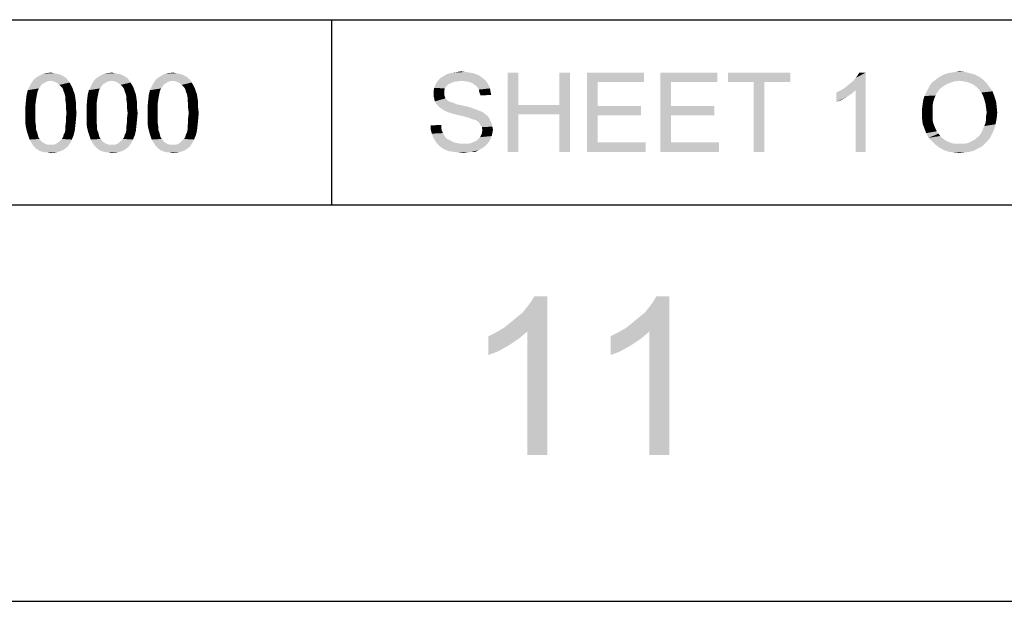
# Model space of a CAD drawing. Extents: x 0 to 841, y 0 to 594.
# Tile 75 of 102: x 767 to 804, y 0 to 22. Entities that reach past the tile are written whole.
import ezdxf

# ---------------------------------------------------------------- set-up
doc = ezdxf.new("R2010")
doc.units = 0
doc.header["$LTSCALE"] = 46.255
doc.header["$MEASUREMENT"] = 0
doc.layers.get('0').update_dxf_attribs({"linetype": 'CONTINUOUS'})

msp = doc.modelspace()

# ---------------------------------------------------------------- linework, layer by layer
at = {"color": 3, "linetype": 'Continuous'}
for p, q in [((601, 22), (814, 22)), ((601, 22), (814, 22)), ((601, 22), (814, 22)), ((779, 22), (779, 15)), ((779, 22), (779, 15)), ((15, 15), (826, 15)), ((601, 15), (814, 15))]:
    msp.add_line(p, q, dxfattribs=at)
at = {"color": 4, "linetype": 'Continuous'}
msp.add_line((0, 0), (841, 0), dxfattribs=at)
at = {"color": 6, "linetype": 'Continuous'}
for points in [[(768.98059, 19.77778), (767.73614, 19.73333), (767.84725, 19.82222)], [(768.38059, 19.68889), (767.73614, 19.73333), (768.98059, 19.77778)], [(768.80281, 19.88889), (768.8917, 19.84444), (767.84725, 19.82222)], [(768.80281, 19.88889), (767.84725, 19.82222), (767.95836, 19.88889)], [(767.84725, 19.82222), (768.8917, 19.84444), (768.98059, 19.77778)], [(768.60281, 19.95556), (768.71392, 19.93333), (767.95836, 19.88889)], [(768.60281, 19.95556), (767.95836, 19.88889), (768.0917, 19.95556)], [(767.95836, 19.88889), (768.71392, 19.93333), (768.80281, 19.88889)], [(768.4917, 19.97778), (768.0917, 19.95556), (768.22503, 19.97778)], [(768.0917, 19.95556), (768.4917, 19.97778), (768.60281, 19.95556)], [(768.22503, 19.97778), (768.38059, 20), (768.4917, 19.97778)], [(768.38059, 19.68889), (768.98059, 19.77778), (769.04725, 19.68889)], [(771.2917, 19.77778), (770.04725, 19.73333), (770.15836, 19.82222)], [(770.6917, 19.68889), (770.04725, 19.73333), (771.2917, 19.77778)], [(771.11392, 19.88889), (771.20281, 19.84444), (770.15836, 19.82222)], [(771.11392, 19.88889), (770.15836, 19.82222), (770.26948, 19.88889)], [(770.15836, 19.82222), (771.20281, 19.84444), (771.2917, 19.77778)], [(770.91392, 19.95556), (771.02503, 19.93333), (770.26948, 19.88889)], [(770.91392, 19.95556), (770.26948, 19.88889), (770.40281, 19.95556)], [(770.26948, 19.88889), (771.02503, 19.93333), (771.11392, 19.88889)], [(770.80281, 19.97778), (770.40281, 19.95556), (770.53614, 19.97778)], [(770.40281, 19.95556), (770.80281, 19.97778), (770.91392, 19.95556)], [(770.53614, 19.97778), (770.6917, 20), (770.80281, 19.97778)], [(770.6917, 19.68889), (771.2917, 19.77778), (771.35836, 19.68889)], [(773.60281, 19.77778), (772.35836, 19.73333), (772.46948, 19.82222)], [(773.00281, 19.68889), (772.35836, 19.73333), (773.60281, 19.77778)], [(773.42503, 19.88889), (773.51392, 19.84444), (772.46948, 19.82222)], [(773.42503, 19.88889), (772.46948, 19.82222), (772.58059, 19.88889)], [(772.46948, 19.82222), (773.51392, 19.84444), (773.60281, 19.77778)], [(773.22503, 19.95556), (773.33614, 19.93333), (772.58059, 19.88889)], [(773.22503, 19.95556), (772.58059, 19.88889), (772.71392, 19.95556)], [(772.58059, 19.88889), (773.33614, 19.93333), (773.42503, 19.88889)], [(773.11392, 19.97778), (772.71392, 19.95556), (772.84725, 19.97778)], [(772.71392, 19.95556), (773.11392, 19.97778), (773.22503, 19.95556)], [(772.84725, 19.97778), (773.00281, 20), (773.11392, 19.97778)], [(773.00281, 19.68889), (773.60281, 19.77778), (773.66948, 19.68889)], [(784.70946, 19.8), (783.06501, 19.73333), (783.13168, 19.8)], [(783.06501, 19.73333), (784.70946, 19.8), (784.82057, 19.71111)], [(784.62057, 19.86667), (783.13168, 19.8), (783.24279, 19.86667)], [(783.13168, 19.8), (784.62057, 19.86667), (784.70946, 19.8)], [(784.48724, 19.93333), (783.24279, 19.86667), (783.3539, 19.93333)], [(783.24279, 19.86667), (784.48724, 19.93333), (784.62057, 19.86667)], [(784.3539, 19.97778), (783.3539, 19.93333), (783.48724, 19.97778)], [(783.3539, 19.93333), (784.3539, 19.97778), (784.48724, 19.93333)], [(784.22057, 20), (783.48724, 19.97778), (783.62057, 20)], [(783.48724, 19.97778), (784.22057, 20), (784.3539, 19.97778)], [(784.06501, 20.02222), (783.62057, 20), (783.7539, 20.02222)], [(783.62057, 20), (784.06501, 20.02222), (784.22057, 20)], [(783.7539, 20.02222), (783.90946, 20.04444), (784.06501, 20.02222)], [(786.06501, 20), (786.06501, 18.77778), (785.66501, 17)], [(786.06501, 20), (785.66501, 17), (785.66501, 20)], [(788.02057, 20), (787.62057, 18.77778), (787.62057, 20)], [(787.62057, 18.42222), (787.62057, 18.77778), (788.02057, 20)], [(787.62057, 17), (787.62057, 18.42222), (788.02057, 20)], [(787.62057, 17), (788.02057, 20), (788.02057, 17)], [(788.66501, 20), (790.82057, 20), (789.06501, 19.64444)], [(789.06501, 19.64444), (788.66501, 17), (788.66501, 20)], [(789.06501, 19.64444), (790.82057, 20), (790.82057, 19.64444)], [(791.44279, 20), (793.59835, 20), (791.84279, 19.64444)], [(791.84279, 19.64444), (791.44279, 17), (791.44279, 20)], [(791.84279, 19.64444), (793.59835, 20), (793.59835, 19.64444)], [(796.3539, 20), (793.99835, 19.64444), (793.99835, 20)], [(794.97613, 19.64444), (793.99835, 19.64444), (796.3539, 20)], [(795.37613, 19.64444), (794.97613, 19.64444), (796.3539, 20)], [(795.37613, 19.64444), (796.3539, 20), (796.3539, 19.64444)], [(798.38761, 19.4), (798.49872, 19.48889), (799.20983, 20)], [(798.83205, 19.33333), (798.38761, 19.4), (799.20983, 20)], [(798.49872, 19.48889), (798.63205, 19.6), (799.20983, 20)], [(798.63205, 19.6), (798.74316, 19.68889), (799.20983, 20)], [(798.74316, 19.68889), (798.83205, 19.8), (799.20983, 20)], [(798.83205, 19.8), (798.89872, 19.88889), (799.20983, 20)], [(798.83205, 17), (798.83205, 19.33333), (799.20983, 20)], [(798.83205, 17), (799.20983, 20), (799.20983, 17)], [(799.20983, 20), (798.89872, 19.88889), (798.96539, 20)], [(803.6518, 19.73333), (801.82957, 19.71111), (801.94069, 19.8)], [(803.49624, 19.84444), (801.94069, 19.8), (802.0518, 19.86667)], [(801.94069, 19.8), (803.49624, 19.84444), (803.6518, 19.73333)], [(803.31846, 19.93333), (802.0518, 19.86667), (802.18513, 19.93333)], [(802.0518, 19.86667), (803.31846, 19.93333), (803.49624, 19.84444)], [(803.14069, 19.97778), (802.18513, 19.93333), (802.31846, 19.97778)], [(802.18513, 19.93333), (803.14069, 19.97778), (803.31846, 19.93333)], [(802.31846, 19.97778), (802.4518, 20), (802.96291, 20.02222)], [(802.31846, 19.97778), (802.96291, 20.02222), (803.14069, 19.97778)], [(802.96291, 20.02222), (802.4518, 20), (802.60735, 20.02222)], [(802.60735, 20.02222), (802.76291, 20.04444), (802.96291, 20.02222)], [(767.98059, 19.46667), (767.93614, 19.4), (767.51392, 19.33333)], [(767.98059, 19.46667), (767.51392, 19.33333), (767.58059, 19.46667)], [(767.51392, 19.33333), (767.93614, 19.4), (767.8917, 19.31111)], [(768.04725, 19.55556), (767.58059, 19.46667), (767.64725, 19.6)], [(767.58059, 19.46667), (768.04725, 19.55556), (767.98059, 19.46667)], [(768.38059, 19.68889), (767.64725, 19.6), (767.73614, 19.73333)], [(768.38059, 19.68889), (768.24725, 19.66667), (767.64725, 19.6)], [(768.24725, 19.66667), (768.15836, 19.62222), (767.64725, 19.6)], [(767.64725, 19.6), (768.15836, 19.62222), (768.04725, 19.55556)], [(769.04725, 19.68889), (768.4917, 19.66667), (768.38059, 19.68889)], [(768.60281, 19.62222), (768.4917, 19.66667), (769.04725, 19.68889)], [(768.60281, 19.62222), (769.04725, 19.68889), (769.0917, 19.62222)], [(769.0917, 19.62222), (768.71392, 19.53333), (768.60281, 19.62222)], [(768.71392, 19.53333), (769.0917, 19.62222), (769.15836, 19.51111)], [(769.15836, 19.51111), (768.80281, 19.44444), (768.71392, 19.53333)], [(768.80281, 19.44444), (769.15836, 19.51111), (769.20281, 19.42222)], [(769.20281, 19.42222), (768.84725, 19.37778), (768.80281, 19.44444)], [(768.86948, 19.28889), (768.84725, 19.37778), (769.20281, 19.42222)], [(768.86948, 19.28889), (769.20281, 19.42222), (769.24725, 19.28889)], [(770.2917, 19.46667), (770.24725, 19.4), (769.82503, 19.33333)], [(770.2917, 19.46667), (769.82503, 19.33333), (769.8917, 19.46667)], [(769.82503, 19.33333), (770.24725, 19.4), (770.20281, 19.31111)], [(770.35836, 19.55556), (769.8917, 19.46667), (769.95836, 19.6)], [(769.8917, 19.46667), (770.35836, 19.55556), (770.2917, 19.46667)], [(770.6917, 19.68889), (769.95836, 19.6), (770.04725, 19.73333)], [(770.6917, 19.68889), (770.55836, 19.66667), (769.95836, 19.6)], [(770.55836, 19.66667), (770.46948, 19.62222), (769.95836, 19.6)], [(769.95836, 19.6), (770.46948, 19.62222), (770.35836, 19.55556)], [(771.35836, 19.68889), (770.80281, 19.66667), (770.6917, 19.68889)], [(770.91392, 19.62222), (770.80281, 19.66667), (771.35836, 19.68889)], [(770.91392, 19.62222), (771.35836, 19.68889), (771.40281, 19.62222)], [(771.40281, 19.62222), (771.02503, 19.53333), (770.91392, 19.62222)], [(771.02503, 19.53333), (771.40281, 19.62222), (771.46948, 19.51111)], [(771.46948, 19.51111), (771.11392, 19.44444), (771.02503, 19.53333)], [(771.11392, 19.44444), (771.46948, 19.51111), (771.51392, 19.42222)], [(771.51392, 19.42222), (771.15836, 19.37778), (771.11392, 19.44444)], [(771.18059, 19.28889), (771.15836, 19.37778), (771.51392, 19.42222)], [(771.18059, 19.28889), (771.51392, 19.42222), (771.55836, 19.28889)], [(772.60281, 19.46667), (772.55836, 19.4), (772.13614, 19.33333)], [(772.60281, 19.46667), (772.13614, 19.33333), (772.20281, 19.46667)], [(772.13614, 19.33333), (772.55836, 19.4), (772.51392, 19.31111)], [(772.66948, 19.55556), (772.20281, 19.46667), (772.26948, 19.6)], [(772.20281, 19.46667), (772.66948, 19.55556), (772.60281, 19.46667)], [(773.00281, 19.68889), (772.26948, 19.6), (772.35836, 19.73333)], [(773.00281, 19.68889), (772.86948, 19.66667), (772.26948, 19.6)], [(772.86948, 19.66667), (772.78059, 19.62222), (772.26948, 19.6)], [(772.26948, 19.6), (772.78059, 19.62222), (772.66948, 19.55556)], [(773.66948, 19.68889), (773.11392, 19.66667), (773.00281, 19.68889)], [(773.22503, 19.62222), (773.11392, 19.66667), (773.66948, 19.68889)], [(773.22503, 19.62222), (773.66948, 19.68889), (773.71392, 19.62222)], [(773.71392, 19.62222), (773.33614, 19.53333), (773.22503, 19.62222)], [(773.33614, 19.53333), (773.71392, 19.62222), (773.78059, 19.51111)], [(773.78059, 19.51111), (773.42503, 19.44444), (773.33614, 19.53333)], [(773.42503, 19.44444), (773.78059, 19.51111), (773.82503, 19.42222)], [(773.82503, 19.42222), (773.46948, 19.37778), (773.42503, 19.44444)], [(773.4917, 19.28889), (773.46948, 19.37778), (773.82503, 19.42222)], [(773.4917, 19.28889), (773.82503, 19.42222), (773.86948, 19.28889)], [(783.28724, 19.4), (782.86501, 19.31111), (782.88724, 19.42222)], [(782.86501, 19.31111), (783.28724, 19.4), (783.26501, 19.31111)], [(783.3539, 19.48889), (782.88724, 19.42222), (782.93168, 19.53333)], [(782.88724, 19.42222), (783.3539, 19.48889), (783.28724, 19.4)], [(783.50946, 19.6), (782.93168, 19.53333), (782.97613, 19.62222)], [(783.50946, 19.6), (783.42057, 19.55556), (782.93168, 19.53333)], [(782.93168, 19.53333), (783.42057, 19.55556), (783.3539, 19.48889)], [(783.93168, 19.68889), (782.97613, 19.62222), (783.06501, 19.73333)], [(783.93168, 19.68889), (783.7539, 19.66667), (782.97613, 19.62222)], [(783.7539, 19.66667), (783.62057, 19.64444), (782.97613, 19.62222)], [(782.97613, 19.62222), (783.62057, 19.64444), (783.50946, 19.6)], [(783.06501, 19.73333), (784.82057, 19.71111), (783.93168, 19.68889)], [(784.08724, 19.66667), (783.93168, 19.68889), (784.82057, 19.71111)], [(784.22057, 19.64444), (784.08724, 19.66667), (784.82057, 19.71111)], [(784.22057, 19.64444), (784.82057, 19.71111), (784.88724, 19.62222)], [(784.88724, 19.62222), (784.33168, 19.6), (784.22057, 19.64444)], [(784.42057, 19.53333), (784.33168, 19.6), (784.88724, 19.62222)], [(784.42057, 19.53333), (784.88724, 19.62222), (784.9539, 19.51111)], [(784.9539, 19.51111), (784.50946, 19.46667), (784.42057, 19.53333)], [(784.50946, 19.46667), (784.9539, 19.51111), (784.99835, 19.4)], [(784.99835, 19.4), (784.57613, 19.35556), (784.50946, 19.46667)], [(784.57613, 19.35556), (784.99835, 19.4), (785.02057, 19.26667)], [(789.06501, 19.64444), (789.06501, 18.73333), (788.66501, 17)], [(791.84279, 19.64444), (791.84279, 18.73333), (791.44279, 17)], [(795.37613, 19.64444), (794.97613, 17), (794.97613, 19.64444)], [(794.97613, 17), (795.37613, 19.64444), (795.37613, 17)], [(798.83205, 19.33333), (798.23205, 19.31111), (798.38761, 19.4)], [(801.96291, 19.31111), (801.49624, 19.24445), (801.56291, 19.37778)], [(802.18513, 19.51111), (802.02957, 19.4), (801.56291, 19.37778)], [(802.18513, 19.51111), (801.56291, 19.37778), (801.62957, 19.51111)], [(801.56291, 19.37778), (802.02957, 19.4), (801.96291, 19.31111)], [(802.36291, 19.6), (801.62957, 19.51111), (801.71846, 19.62222)], [(801.62957, 19.51111), (802.36291, 19.6), (802.18513, 19.51111)], [(802.76291, 19.68889), (801.71846, 19.62222), (801.82957, 19.71111)], [(802.76291, 19.68889), (802.56291, 19.66667), (801.71846, 19.62222)], [(801.71846, 19.62222), (802.56291, 19.66667), (802.36291, 19.6)], [(802.76291, 19.68889), (801.82957, 19.71111), (803.6518, 19.73333)], [(802.89624, 19.66667), (802.76291, 19.68889), (803.6518, 19.73333)], [(803.02957, 19.64444), (802.89624, 19.66667), (803.6518, 19.73333)], [(803.16291, 19.6), (803.02957, 19.64444), (803.6518, 19.73333)], [(803.16291, 19.6), (803.6518, 19.73333), (803.78513, 19.6)], [(803.78513, 19.6), (803.29624, 19.53333), (803.16291, 19.6)], [(803.40735, 19.44444), (803.29624, 19.53333), (803.78513, 19.6)], [(803.40735, 19.44444), (803.78513, 19.6), (803.89624, 19.44444)], [(803.89624, 19.44444), (803.49624, 19.35556), (803.40735, 19.44444)], [(803.49624, 19.35556), (803.89624, 19.44444), (804.00735, 19.28889)], [(767.84725, 19.08889), (767.44725, 18.95556), (767.46948, 19.15556)], [(767.44725, 18.95556), (767.84725, 19.08889), (767.82503, 18.95556)], [(767.8917, 19.31111), (767.46948, 19.15556), (767.51392, 19.33333)], [(767.8917, 19.31111), (767.86948, 19.2), (767.46948, 19.15556)], [(767.46948, 19.15556), (767.86948, 19.2), (767.84725, 19.08889)], [(769.24725, 19.28889), (768.91392, 19.17778), (768.86948, 19.28889)], [(768.91392, 19.17778), (769.24725, 19.28889), (769.2917, 19.17778)], [(769.2917, 19.17778), (768.93614, 19.06667), (768.91392, 19.17778)], [(768.93614, 19.06667), (769.2917, 19.17778), (769.31392, 19.02222)], [(769.31392, 19.02222), (768.93614, 18.95556), (768.93614, 19.06667)], [(768.93614, 18.95556), (769.31392, 19.02222), (769.33614, 18.86667)], [(770.15836, 19.08889), (769.75836, 18.95556), (769.78059, 19.15556)], [(769.75836, 18.95556), (770.15836, 19.08889), (770.13614, 18.95556)], [(770.20281, 19.31111), (769.78059, 19.15556), (769.82503, 19.33333)], [(770.20281, 19.31111), (770.18059, 19.2), (769.78059, 19.15556)], [(769.78059, 19.15556), (770.18059, 19.2), (770.15836, 19.08889)], [(771.55836, 19.28889), (771.22503, 19.17778), (771.18059, 19.28889)], [(771.22503, 19.17778), (771.55836, 19.28889), (771.60281, 19.17778)], [(771.60281, 19.17778), (771.24725, 19.06667), (771.22503, 19.17778)], [(771.24725, 19.06667), (771.60281, 19.17778), (771.62503, 19.02222)], [(771.62503, 19.02222), (771.24725, 18.95556), (771.24725, 19.06667)], [(771.24725, 18.95556), (771.62503, 19.02222), (771.64725, 18.86667)], [(772.46948, 19.08889), (772.06948, 18.95556), (772.0917, 19.15556)], [(772.06948, 18.95556), (772.46948, 19.08889), (772.44725, 18.95556)], [(772.51392, 19.31111), (772.0917, 19.15556), (772.13614, 19.33333)], [(772.51392, 19.31111), (772.4917, 19.2), (772.0917, 19.15556)], [(772.0917, 19.15556), (772.4917, 19.2), (772.46948, 19.08889)], [(773.86948, 19.28889), (773.53614, 19.17778), (773.4917, 19.28889)], [(773.53614, 19.17778), (773.86948, 19.28889), (773.91392, 19.17778)], [(773.91392, 19.17778), (773.55836, 19.06667), (773.53614, 19.17778)], [(773.55836, 19.06667), (773.91392, 19.17778), (773.93614, 19.02222)], [(773.93614, 19.02222), (773.55836, 18.95556), (773.55836, 19.06667)], [(773.55836, 18.95556), (773.93614, 19.02222), (773.95836, 18.86667)], [(783.26501, 19.31111), (783.26501, 19.22222), (782.86501, 19.2)], [(783.26501, 19.31111), (782.86501, 19.2), (782.86501, 19.31111)], [(782.86501, 19.2), (783.26501, 19.22222), (783.26501, 19.15556)], [(783.26501, 19.15556), (782.86501, 19.11111), (782.86501, 19.2)], [(782.86501, 19.11111), (783.26501, 19.15556), (783.28724, 19.08889)], [(783.28724, 19.08889), (782.88724, 19.02222), (782.86501, 19.11111)], [(782.88724, 19.02222), (783.28724, 19.08889), (783.30946, 19.02222)], [(783.30946, 19.02222), (782.90946, 18.91111), (782.88724, 19.02222)], [(783.30946, 19.02222), (783.37613, 18.97778), (782.90946, 18.91111)], [(785.02057, 19.26667), (784.59835, 19.24444), (784.57613, 19.35556)], [(784.59835, 19.24444), (785.02057, 19.26667), (785.04279, 19.15556)], [(785.04279, 19.15556), (784.64279, 19.13333), (784.59835, 19.24444)], [(798.09872, 19.24444), (798.23205, 19.31111), (798.83205, 19.33333)], [(798.09872, 19.24444), (798.83205, 19.33333), (798.6765, 19.2)], [(798.6765, 19.2), (798.09872, 18.88889), (798.09872, 19.24444)], [(798.6765, 19.2), (798.4765, 19.06667), (798.09872, 18.88889)], [(798.4765, 19.06667), (798.2765, 18.95556), (798.09872, 18.88889)], [(801.80735, 19.02222), (801.38513, 18.95556), (801.42957, 19.11111)], [(801.38513, 18.95556), (801.80735, 19.02222), (801.76291, 18.88889)], [(801.89624, 19.22222), (801.42957, 19.11111), (801.49624, 19.24445)], [(801.89624, 19.22222), (801.8518, 19.13333), (801.42957, 19.11111)], [(801.42957, 19.11111), (801.8518, 19.13333), (801.80735, 19.02222)], [(801.49624, 19.24445), (801.96291, 19.31111), (801.89624, 19.22222)], [(804.00735, 19.28889), (803.58513, 19.24445), (803.49624, 19.35556)], [(803.6518, 19.11111), (803.58513, 19.24445), (804.00735, 19.28889)], [(803.6518, 19.11111), (804.00735, 19.28889), (804.07402, 19.11111)], [(804.07402, 19.11111), (803.69624, 18.97778), (803.6518, 19.11111)], [(803.69624, 18.97778), (804.07402, 19.11111), (804.14069, 18.91111)], [(767.82503, 18.95556), (767.80281, 18.8), (767.42503, 18.71111)], [(767.82503, 18.95556), (767.42503, 18.71111), (767.44725, 18.95556)], [(767.42503, 18.71111), (767.80281, 18.8), (767.80281, 18.64444)], [(767.80281, 18.64444), (767.42503, 18.46667), (767.42503, 18.71111)], [(767.42503, 18.46667), (767.80281, 18.64444), (767.80281, 18.46667)], [(769.33614, 18.86667), (768.95836, 18.8), (768.93614, 18.95556)], [(768.95836, 18.8), (769.33614, 18.86667), (769.33614, 18.66667)], [(769.33614, 18.66667), (768.95836, 18.64444), (768.95836, 18.8)], [(768.98059, 18.46667), (768.95836, 18.64444), (769.33614, 18.66667)], [(768.98059, 18.46667), (769.33614, 18.66667), (769.35836, 18.46667)], [(770.13614, 18.95556), (770.11392, 18.8), (769.73614, 18.71111)], [(770.13614, 18.95556), (769.73614, 18.71111), (769.75836, 18.95556)], [(769.73614, 18.71111), (770.11392, 18.8), (770.11392, 18.64444)], [(770.11392, 18.64444), (769.73614, 18.46667), (769.73614, 18.71111)], [(769.73614, 18.46667), (770.11392, 18.64444), (770.11392, 18.46667)], [(771.64725, 18.86667), (771.26948, 18.8), (771.24725, 18.95556)], [(771.26948, 18.8), (771.64725, 18.86667), (771.64725, 18.66667)], [(771.64725, 18.66667), (771.26948, 18.64444), (771.26948, 18.8)], [(771.2917, 18.46667), (771.26948, 18.64444), (771.64725, 18.66667)], [(771.2917, 18.46667), (771.64725, 18.66667), (771.66948, 18.46667)], [(772.44725, 18.95556), (772.42503, 18.8), (772.04725, 18.71111)], [(772.44725, 18.95556), (772.04725, 18.71111), (772.06948, 18.95556)], [(772.04725, 18.71111), (772.42503, 18.8), (772.42503, 18.64444)], [(772.42503, 18.64444), (772.04725, 18.46667), (772.04725, 18.71111)], [(772.04725, 18.46667), (772.42503, 18.64444), (772.42503, 18.46667)], [(773.95836, 18.86667), (773.58059, 18.8), (773.55836, 18.95556)], [(773.58059, 18.8), (773.95836, 18.86667), (773.95836, 18.66667)], [(773.95836, 18.66667), (773.58059, 18.64444), (773.58059, 18.8)], [(773.60281, 18.46667), (773.58059, 18.64444), (773.95836, 18.66667)], [(773.60281, 18.46667), (773.95836, 18.66667), (773.98059, 18.46667)], [(783.37613, 18.97778), (783.39835, 18.93333), (782.90946, 18.91111)], [(782.90946, 18.91111), (783.39835, 18.93333), (783.44279, 18.91111)], [(783.44279, 18.91111), (782.9539, 18.84444), (782.90946, 18.91111)], [(783.44279, 18.91111), (783.50946, 18.88889), (782.9539, 18.84444)], [(783.50946, 18.88889), (783.57613, 18.86667), (782.9539, 18.84444)], [(782.9539, 18.84444), (783.57613, 18.86667), (783.64279, 18.84444)], [(783.64279, 18.84444), (783.02057, 18.75555), (782.9539, 18.84444)], [(783.64279, 18.84444), (783.73168, 18.8), (783.02057, 18.75555)], [(783.73168, 18.8), (783.84279, 18.77778), (783.02057, 18.75555)], [(783.02057, 18.75555), (783.84279, 18.77778), (783.9539, 18.75555)], [(783.9539, 18.75555), (783.08724, 18.68889), (783.02057, 18.75555)], [(783.9539, 18.75555), (784.1539, 18.71111), (783.08724, 18.68889)], [(783.08724, 18.68889), (784.1539, 18.71111), (784.3539, 18.64444)], [(784.3539, 18.64444), (783.17613, 18.62222), (783.08724, 18.68889)], [(783.17613, 18.62222), (784.3539, 18.64444), (784.48724, 18.6)], [(784.48724, 18.6), (783.28724, 18.55556), (783.17613, 18.62222)], [(786.06501, 18.77778), (786.06501, 18.42222), (785.66501, 17)], [(786.06501, 18.77778), (787.62057, 18.77778), (786.06501, 18.42222)], [(787.62057, 18.42222), (786.06501, 18.42222), (787.62057, 18.77778)], [(789.06501, 18.73333), (789.06501, 18.37778), (788.66501, 17)], [(789.06501, 18.37778), (790.70946, 18.73333), (790.70946, 18.37778)], [(789.06501, 18.73333), (790.70946, 18.73333), (789.06501, 18.37778)], [(791.84279, 18.73333), (791.84279, 18.37778), (791.44279, 17)], [(791.84279, 18.37778), (793.48724, 18.73333), (793.48724, 18.37778)], [(791.84279, 18.73333), (793.48724, 18.73333), (791.84279, 18.37778)], [(801.74069, 18.75556), (801.34069, 18.62222), (801.36291, 18.8)], [(801.34069, 18.62222), (801.74069, 18.75556), (801.74069, 18.6)], [(801.74069, 18.6), (801.34069, 18.44444), (801.34069, 18.62222)], [(801.76291, 18.88889), (801.36291, 18.8), (801.38513, 18.95556)], [(801.36291, 18.8), (801.76291, 18.88889), (801.74069, 18.75556)], [(804.14069, 18.91111), (803.74069, 18.82222), (803.69624, 18.97778)], [(803.74069, 18.82222), (804.14069, 18.91111), (804.16291, 18.71111)], [(804.16291, 18.71111), (803.76291, 18.66667), (803.74069, 18.82222)], [(803.78513, 18.48889), (803.76291, 18.66667), (804.16291, 18.71111)], [(803.78513, 18.48889), (804.16291, 18.71111), (804.18513, 18.48889)], [(767.80281, 18.46667), (767.80281, 18.28889), (767.42503, 18.26667)], [(767.80281, 18.46667), (767.42503, 18.26667), (767.42503, 18.46667)], [(767.42503, 18.26667), (767.80281, 18.28889), (767.80281, 18.13333)], [(767.80281, 18.13333), (767.42503, 18.06667), (767.42503, 18.26667)], [(769.35836, 18.46667), (768.95836, 18.28889), (768.98059, 18.46667)], [(768.95836, 18.28889), (769.35836, 18.46667), (769.33614, 18.22222)], [(769.33614, 18.22222), (768.95836, 18.13333), (768.95836, 18.28889)], [(770.11392, 18.46667), (770.11392, 18.28889), (769.73614, 18.26667)], [(770.11392, 18.46667), (769.73614, 18.26667), (769.73614, 18.46667)], [(769.73614, 18.26667), (770.11392, 18.28889), (770.11392, 18.13333)], [(770.11392, 18.13333), (769.73614, 18.06667), (769.73614, 18.26667)], [(771.66948, 18.46667), (771.26948, 18.28889), (771.2917, 18.46667)], [(771.26948, 18.28889), (771.66948, 18.46667), (771.64725, 18.22222)], [(771.64725, 18.22222), (771.26948, 18.13333), (771.26948, 18.28889)], [(772.42503, 18.46667), (772.42503, 18.28889), (772.04725, 18.26667)], [(772.42503, 18.46667), (772.04725, 18.26667), (772.04725, 18.46667)], [(772.04725, 18.26667), (772.42503, 18.28889), (772.42503, 18.13333)], [(772.42503, 18.13333), (772.04725, 18.06667), (772.04725, 18.26667)], [(773.98059, 18.46667), (773.58059, 18.28889), (773.60281, 18.46667)], [(773.58059, 18.28889), (773.98059, 18.46667), (773.95836, 18.22222)], [(773.95836, 18.22222), (773.58059, 18.13333), (773.58059, 18.28889)], [(783.28724, 18.55556), (784.48724, 18.6), (784.59835, 18.55556)], [(784.59835, 18.55556), (783.37613, 18.51111), (783.28724, 18.55556)], [(783.37613, 18.51111), (784.59835, 18.55556), (784.70946, 18.51111)], [(784.70946, 18.51111), (783.50946, 18.46667), (783.37613, 18.51111)], [(783.66501, 18.42222), (783.50946, 18.46667), (784.70946, 18.51111)], [(783.66501, 18.42222), (784.70946, 18.51111), (784.82057, 18.42222)], [(784.82057, 18.42222), (783.86501, 18.37778), (783.66501, 18.42222)], [(783.86501, 18.37778), (784.82057, 18.42222), (784.90946, 18.35556)], [(784.90946, 18.35556), (784.04279, 18.33333), (783.86501, 18.37778)], [(784.19835, 18.28889), (784.04279, 18.33333), (784.90946, 18.35556)], [(784.19835, 18.28889), (784.90946, 18.35556), (784.97613, 18.26667)], [(784.97613, 18.26667), (784.30946, 18.24444), (784.19835, 18.28889)], [(784.37613, 18.22222), (784.30946, 18.24444), (784.97613, 18.26667)], [(784.46501, 18.2), (784.37613, 18.22222), (784.97613, 18.26667)], [(784.53168, 18.15556), (784.46501, 18.2), (784.97613, 18.26667)], [(784.53168, 18.15556), (784.97613, 18.26667), (785.02057, 18.15556)], [(785.66501, 17), (786.06501, 18.42222), (786.06501, 17)], [(789.06501, 18.37778), (789.06501, 17.35556), (788.66501, 17)], [(791.84279, 18.37778), (791.84279, 17.35556), (791.44279, 17)], [(801.34069, 18.44444), (801.74069, 18.6), (801.74069, 18.44444)], [(801.74069, 18.44444), (801.74069, 18.31111), (801.34069, 18.26667)], [(801.74069, 18.44444), (801.34069, 18.26667), (801.34069, 18.44444)], [(801.34069, 18.26667), (801.74069, 18.31111), (801.74069, 18.2)], [(801.74069, 18.2), (801.36291, 18.06667), (801.34069, 18.26667)], [(803.74069, 18.08889), (803.76291, 18.22222), (804.16291, 18.26667)], [(803.74069, 18.08889), (804.16291, 18.26667), (804.11846, 18.04444)], [(804.18513, 18.48889), (803.76291, 18.35556), (803.78513, 18.48889)], [(803.76291, 18.35556), (804.18513, 18.48889), (804.16291, 18.26667)], [(804.16291, 18.26667), (803.76291, 18.22222), (803.76291, 18.35556)], [(767.42503, 18.06667), (767.80281, 18.13333), (767.82503, 17.97778)], [(767.82503, 17.97778), (767.44725, 17.91111), (767.42503, 18.06667)], [(767.44725, 17.91111), (767.82503, 17.97778), (767.82503, 17.84444)], [(767.82503, 17.84444), (767.4917, 17.73333), (767.44725, 17.91111)], [(769.31392, 18), (768.93614, 17.97778), (768.95836, 18.13333)], [(768.93614, 17.84444), (768.93614, 17.97778), (769.31392, 18)], [(768.93614, 17.84444), (769.31392, 18), (769.2917, 17.8)], [(768.95836, 18.13333), (769.33614, 18.22222), (769.31392, 18)], [(769.73614, 18.06667), (770.11392, 18.13333), (770.13614, 17.97778)], [(770.13614, 17.97778), (769.75836, 17.91111), (769.73614, 18.06667)], [(769.75836, 17.91111), (770.13614, 17.97778), (770.13614, 17.84444)], [(770.13614, 17.84444), (769.80281, 17.73333), (769.75836, 17.91111)], [(771.62503, 18), (771.24725, 17.97778), (771.26948, 18.13333)], [(771.24725, 17.84444), (771.24725, 17.97778), (771.62503, 18)], [(771.24725, 17.84444), (771.62503, 18), (771.60281, 17.8)], [(771.26948, 18.13333), (771.64725, 18.22222), (771.62503, 18)], [(772.04725, 18.06667), (772.42503, 18.13333), (772.44725, 17.97778)], [(772.44725, 17.97778), (772.06948, 17.91111), (772.04725, 18.06667)], [(772.06948, 17.91111), (772.44725, 17.97778), (772.44725, 17.84444)], [(772.44725, 17.84444), (772.11392, 17.73333), (772.06948, 17.91111)], [(773.93614, 18), (773.55836, 17.97778), (773.58059, 18.13333)], [(773.55836, 17.84444), (773.55836, 17.97778), (773.93614, 18)], [(773.55836, 17.84444), (773.93614, 18), (773.91392, 17.8)], [(773.58059, 18.13333), (773.95836, 18.22222), (773.93614, 18)], [(782.7539, 18), (783.1539, 18.02222), (783.1539, 17.91111)], [(783.1539, 17.91111), (782.7539, 17.84444), (782.7539, 18)], [(782.7539, 17.84444), (783.1539, 17.91111), (783.17613, 17.8)], [(785.02057, 18.15556), (784.57613, 18.11111), (784.53168, 18.15556)], [(784.57613, 18.11111), (785.02057, 18.15556), (785.06501, 18.06667)], [(785.06501, 18.06667), (784.62057, 18.04444), (784.57613, 18.11111)], [(784.62057, 18.04444), (785.06501, 18.06667), (785.08724, 17.95556)], [(785.08724, 17.95556), (784.68724, 17.93333), (784.62057, 18.04444)], [(784.68724, 17.93333), (785.08724, 17.95556), (785.10946, 17.84444)], [(785.10946, 17.84444), (784.70946, 17.82222), (784.68724, 17.93333)], [(801.74069, 18.2), (801.76291, 18.08889), (801.36291, 18.06667)], [(801.36291, 18.06667), (801.76291, 18.08889), (801.80735, 17.97778)], [(801.80735, 17.97778), (801.42957, 17.88889), (801.36291, 18.06667)], [(801.42957, 17.88889), (801.80735, 17.97778), (801.8518, 17.86667)], [(801.8518, 17.86667), (801.49624, 17.71111), (801.42957, 17.88889)], [(804.07402, 17.86667), (803.60735, 17.77778), (803.6518, 17.88889)], [(803.6518, 17.88889), (803.69624, 17.97778), (804.11846, 18.04444)], [(803.6518, 17.88889), (804.11846, 18.04444), (804.07402, 17.86667)], [(804.11846, 18.04444), (803.69624, 17.97778), (803.74069, 18.08889)], [(767.4917, 17.73333), (767.82503, 17.84444), (767.86948, 17.73333)], [(767.86948, 17.73333), (767.53614, 17.6), (767.4917, 17.73333)], [(767.86948, 17.73333), (767.8917, 17.64444), (767.53614, 17.6)], [(767.53614, 17.6), (767.8917, 17.64444), (767.91392, 17.55556)], [(767.91392, 17.55556), (767.58059, 17.46667), (767.53614, 17.6)], [(767.91392, 17.55556), (767.95836, 17.48889), (767.58059, 17.46667)], [(768.80281, 17.48889), (768.84725, 17.55556), (769.24725, 17.62222)], [(768.80281, 17.48889), (769.24725, 17.62222), (769.18059, 17.46667)], [(769.24725, 17.62222), (768.84725, 17.55556), (768.86948, 17.64444)], [(768.86948, 17.64444), (768.91392, 17.73333), (769.2917, 17.8)], [(768.86948, 17.64444), (769.2917, 17.8), (769.24725, 17.62222)], [(769.2917, 17.8), (768.91392, 17.73333), (768.93614, 17.84444)], [(769.80281, 17.73333), (770.13614, 17.84444), (770.18059, 17.73333)], [(770.18059, 17.73333), (769.84725, 17.6), (769.80281, 17.73333)], [(770.18059, 17.73333), (770.20281, 17.64444), (769.84725, 17.6)], [(769.84725, 17.6), (770.20281, 17.64444), (770.22503, 17.55556)], [(770.22503, 17.55556), (769.8917, 17.46667), (769.84725, 17.6)], [(770.22503, 17.55556), (770.26948, 17.48889), (769.8917, 17.46667)], [(771.11392, 17.48889), (771.15836, 17.55556), (771.55836, 17.62222)], [(771.11392, 17.48889), (771.55836, 17.62222), (771.4917, 17.46667)], [(771.55836, 17.62222), (771.15836, 17.55556), (771.18059, 17.64444)], [(771.18059, 17.64444), (771.22503, 17.73333), (771.60281, 17.8)], [(771.18059, 17.64444), (771.60281, 17.8), (771.55836, 17.62222)], [(771.60281, 17.8), (771.22503, 17.73333), (771.24725, 17.84444)], [(772.11392, 17.73333), (772.44725, 17.84444), (772.4917, 17.73333)], [(772.4917, 17.73333), (772.15836, 17.6), (772.11392, 17.73333)], [(772.4917, 17.73333), (772.51392, 17.64444), (772.15836, 17.6)], [(772.15836, 17.6), (772.51392, 17.64444), (772.53614, 17.55556)], [(772.53614, 17.55556), (772.20281, 17.46667), (772.15836, 17.6)], [(772.53614, 17.55556), (772.58059, 17.48889), (772.20281, 17.46667)], [(773.42503, 17.48889), (773.46948, 17.55556), (773.86948, 17.62222)], [(773.42503, 17.48889), (773.86948, 17.62222), (773.80281, 17.46667)], [(773.86948, 17.62222), (773.46948, 17.55556), (773.4917, 17.64444)], [(773.4917, 17.64444), (773.53614, 17.73333), (773.91392, 17.8)], [(773.4917, 17.64444), (773.91392, 17.8), (773.86948, 17.62222)], [(773.91392, 17.8), (773.53614, 17.73333), (773.55836, 17.84444)], [(783.17613, 17.8), (782.79835, 17.68889), (782.7539, 17.84444)], [(783.17613, 17.8), (783.22057, 17.71111), (782.79835, 17.68889)], [(782.79835, 17.68889), (783.22057, 17.71111), (783.26501, 17.62222)], [(783.26501, 17.62222), (782.84279, 17.55556), (782.79835, 17.68889)], [(782.84279, 17.55556), (783.26501, 17.62222), (783.30946, 17.55556)], [(783.30946, 17.55556), (782.90946, 17.44444), (782.84279, 17.55556)], [(783.30946, 17.55556), (783.37613, 17.48889), (782.90946, 17.44444)], [(785.02057, 17.48889), (784.50946, 17.44444), (784.57613, 17.51111)], [(784.57613, 17.51111), (784.62057, 17.55556), (785.06501, 17.6)], [(784.57613, 17.51111), (785.06501, 17.6), (785.02057, 17.48889)], [(785.06501, 17.6), (784.62057, 17.55556), (784.68724, 17.68889)], [(785.08724, 17.71111), (784.68724, 17.68889), (784.70946, 17.82222)], [(784.68724, 17.68889), (785.08724, 17.71111), (785.06501, 17.6)], [(784.70946, 17.82222), (785.10946, 17.84444), (785.08724, 17.71111)], [(801.8518, 17.86667), (801.89624, 17.77778), (801.49624, 17.71111)], [(801.49624, 17.71111), (801.89624, 17.77778), (801.96291, 17.68889)], [(801.96291, 17.68889), (801.58513, 17.53333), (801.49624, 17.71111)], [(801.96291, 17.68889), (802.02957, 17.6), (801.58513, 17.53333)], [(801.58513, 17.53333), (802.02957, 17.6), (802.09624, 17.53333)], [(802.09624, 17.53333), (801.71846, 17.4), (801.58513, 17.53333)], [(802.09624, 17.53333), (802.18513, 17.46667), (801.71846, 17.4)], [(803.16291, 17.37778), (803.2518, 17.42222), (803.89624, 17.51111)], [(803.16291, 17.37778), (803.89624, 17.51111), (803.76291, 17.35556)], [(803.2518, 17.42222), (803.34069, 17.46667), (803.89624, 17.51111)], [(803.89624, 17.51111), (803.34069, 17.46667), (803.40735, 17.53333)], [(803.40735, 17.53333), (803.49624, 17.6), (803.98513, 17.66667)], [(803.40735, 17.53333), (803.98513, 17.66667), (803.89624, 17.51111)], [(803.98513, 17.66667), (803.49624, 17.6), (803.56291, 17.68889)], [(803.56291, 17.68889), (803.60735, 17.77778), (804.07402, 17.86667)], [(803.56291, 17.68889), (804.07402, 17.86667), (803.98513, 17.66667)], [(767.58059, 17.46667), (767.95836, 17.48889), (768.04725, 17.37778)], [(768.04725, 17.37778), (767.64725, 17.35556), (767.58059, 17.46667)], [(767.64725, 17.35556), (768.04725, 17.37778), (768.15836, 17.31111)], [(768.15836, 17.31111), (767.71392, 17.24444), (767.64725, 17.35556)], [(768.15836, 17.31111), (768.26948, 17.26667), (767.71392, 17.24444)], [(768.38059, 17.26667), (768.4917, 17.26667), (767.71392, 17.24444)], [(768.26948, 17.26667), (768.38059, 17.26667), (767.71392, 17.24444)], [(769.02503, 17.2), (767.71392, 17.24444), (768.4917, 17.26667)], [(769.02503, 17.2), (767.78059, 17.17778), (767.71392, 17.24444)], [(767.84725, 17.11111), (767.78059, 17.17778), (769.02503, 17.2)], [(767.84725, 17.11111), (769.02503, 17.2), (768.91392, 17.11111)], [(768.4917, 17.26667), (768.60281, 17.31111), (769.11392, 17.33333)], [(768.4917, 17.26667), (769.11392, 17.33333), (769.02503, 17.2)], [(769.11392, 17.33333), (768.60281, 17.31111), (768.71392, 17.4)], [(769.18059, 17.46667), (768.71392, 17.4), (768.80281, 17.48889)], [(768.71392, 17.4), (769.18059, 17.46667), (769.11392, 17.33333)], [(769.8917, 17.46667), (770.26948, 17.48889), (770.35836, 17.37778)], [(770.35836, 17.37778), (769.95836, 17.35556), (769.8917, 17.46667)], [(769.95836, 17.35556), (770.35836, 17.37778), (770.46948, 17.31111)], [(770.46948, 17.31111), (770.02503, 17.24444), (769.95836, 17.35556)], [(770.46948, 17.31111), (770.58059, 17.26667), (770.02503, 17.24444)], [(770.6917, 17.26667), (770.80281, 17.26667), (770.02503, 17.24444)], [(770.58059, 17.26667), (770.6917, 17.26667), (770.02503, 17.24444)], [(771.33614, 17.2), (770.02503, 17.24444), (770.80281, 17.26667)], [(771.33614, 17.2), (770.0917, 17.17778), (770.02503, 17.24444)], [(770.15836, 17.11111), (770.0917, 17.17778), (771.33614, 17.2)], [(770.15836, 17.11111), (771.33614, 17.2), (771.22503, 17.11111)], [(770.80281, 17.26667), (770.91392, 17.31111), (771.42503, 17.33333)], [(770.80281, 17.26667), (771.42503, 17.33333), (771.33614, 17.2)], [(771.42503, 17.33333), (770.91392, 17.31111), (771.02503, 17.4)], [(771.4917, 17.46667), (771.02503, 17.4), (771.11392, 17.48889)], [(771.02503, 17.4), (771.4917, 17.46667), (771.42503, 17.33333)], [(772.20281, 17.46667), (772.58059, 17.48889), (772.66948, 17.37778)], [(772.66948, 17.37778), (772.26948, 17.35556), (772.20281, 17.46667)], [(772.26948, 17.35556), (772.66948, 17.37778), (772.78059, 17.31111)], [(772.78059, 17.31111), (772.33614, 17.24444), (772.26948, 17.35556)], [(772.78059, 17.31111), (772.8917, 17.26667), (772.33614, 17.24444)], [(773.00281, 17.26667), (773.11392, 17.26667), (772.33614, 17.24444)], [(772.8917, 17.26667), (773.00281, 17.26667), (772.33614, 17.24444)], [(773.64725, 17.2), (772.33614, 17.24444), (773.11392, 17.26667)], [(773.64725, 17.2), (772.40281, 17.17778), (772.33614, 17.24444)], [(772.46948, 17.11111), (772.40281, 17.17778), (773.64725, 17.2)], [(772.46948, 17.11111), (773.64725, 17.2), (773.53614, 17.11111)], [(773.11392, 17.26667), (773.22503, 17.31111), (773.73614, 17.33333)], [(773.11392, 17.26667), (773.73614, 17.33333), (773.64725, 17.2)], [(773.73614, 17.33333), (773.22503, 17.31111), (773.33614, 17.4)], [(773.80281, 17.46667), (773.33614, 17.4), (773.42503, 17.48889)], [(773.33614, 17.4), (773.80281, 17.46667), (773.73614, 17.33333)], [(782.90946, 17.44444), (783.37613, 17.48889), (783.46501, 17.44444)], [(783.46501, 17.44444), (782.99835, 17.31111), (782.90946, 17.44444)], [(783.46501, 17.44444), (783.5539, 17.4), (782.99835, 17.31111)], [(783.5539, 17.4), (783.64279, 17.35556), (782.99835, 17.31111)], [(783.64279, 17.35556), (783.7539, 17.33333), (782.99835, 17.31111)], [(782.99835, 17.31111), (783.7539, 17.33333), (783.86501, 17.31111)], [(783.86501, 17.31111), (783.08724, 17.22222), (782.99835, 17.31111)], [(784.19835, 17.31111), (784.88724, 17.28889), (783.08724, 17.22222)], [(784.08724, 17.31111), (784.19835, 17.31111), (783.08724, 17.22222)], [(783.99835, 17.31111), (784.08724, 17.31111), (783.08724, 17.22222)], [(783.86501, 17.31111), (783.99835, 17.31111), (783.08724, 17.22222)], [(783.08724, 17.22222), (784.88724, 17.28889), (784.79835, 17.2)], [(784.79835, 17.2), (783.19835, 17.13333), (783.08724, 17.22222)], [(783.19835, 17.13333), (784.79835, 17.2), (784.68724, 17.13333)], [(784.68724, 17.13333), (783.33168, 17.06667), (783.19835, 17.13333)], [(783.33168, 17.06667), (784.68724, 17.13333), (784.57613, 17.06667)], [(784.19835, 17.31111), (784.28724, 17.33333), (784.9539, 17.37778)], [(784.19835, 17.31111), (784.9539, 17.37778), (784.88724, 17.28889)], [(784.9539, 17.37778), (784.28724, 17.33333), (784.37613, 17.37778)], [(784.37613, 17.37778), (784.44279, 17.4), (785.02057, 17.48889)], [(784.37613, 17.37778), (785.02057, 17.48889), (784.9539, 17.37778)], [(784.44279, 17.4), (784.50946, 17.44444), (785.02057, 17.48889)], [(789.06501, 17.35556), (790.88724, 17.35556), (788.66501, 17)], [(788.66501, 17), (790.88724, 17.35556), (790.88724, 17)], [(791.84279, 17.35556), (793.66501, 17.35556), (791.44279, 17)], [(791.44279, 17), (793.66501, 17.35556), (793.66501, 17)], [(802.18513, 17.46667), (802.2518, 17.42222), (801.71846, 17.4)], [(801.71846, 17.4), (802.2518, 17.42222), (802.34069, 17.37778)], [(802.34069, 17.37778), (801.8518, 17.26667), (801.71846, 17.4)], [(802.34069, 17.37778), (802.4518, 17.33333), (801.8518, 17.26667)], [(802.4518, 17.33333), (802.54069, 17.31111), (801.8518, 17.26667)], [(802.8518, 17.31111), (802.96291, 17.31111), (801.8518, 17.26667)], [(802.74069, 17.31111), (802.8518, 17.31111), (801.8518, 17.26667)], [(802.6518, 17.31111), (802.74069, 17.31111), (801.8518, 17.26667)], [(802.54069, 17.31111), (802.6518, 17.31111), (801.8518, 17.26667)], [(803.62957, 17.22222), (801.8518, 17.26667), (802.96291, 17.31111)], [(803.62957, 17.22222), (802.00735, 17.15556), (801.8518, 17.26667)], [(802.00735, 17.15556), (803.62957, 17.22222), (803.47402, 17.13333)], [(803.47402, 17.13333), (802.16291, 17.06667), (802.00735, 17.15556)], [(802.16291, 17.06667), (803.47402, 17.13333), (803.29624, 17.04444)], [(802.96291, 17.31111), (803.07402, 17.33333), (803.76291, 17.35556)], [(802.96291, 17.31111), (803.76291, 17.35556), (803.62957, 17.22222)], [(803.76291, 17.35556), (803.07402, 17.33333), (803.16291, 17.37778)], [(768.91392, 17.11111), (767.91392, 17.06667), (767.84725, 17.11111)], [(767.91392, 17.06667), (768.91392, 17.11111), (768.80281, 17.04444)], [(768.80281, 17.04444), (768.00281, 17.02222), (767.91392, 17.06667)], [(768.0917, 17), (768.00281, 17.02222), (768.80281, 17.04444)], [(768.0917, 17), (768.80281, 17.04444), (768.66948, 17)], [(768.66948, 17), (768.18059, 16.97778), (768.0917, 17)], [(768.26948, 16.97778), (768.18059, 16.97778), (768.66948, 17)], [(768.26948, 16.97778), (768.66948, 17), (768.53614, 16.97778)], [(768.53614, 16.97778), (768.38059, 16.95556), (768.26948, 16.97778)], [(771.22503, 17.11111), (770.22503, 17.06667), (770.15836, 17.11111)], [(770.22503, 17.06667), (771.22503, 17.11111), (771.11392, 17.04444)], [(771.11392, 17.04444), (770.31392, 17.02222), (770.22503, 17.06667)], [(770.40281, 17), (770.31392, 17.02222), (771.11392, 17.04444)], [(770.40281, 17), (771.11392, 17.04444), (770.98059, 17)], [(770.98059, 17), (770.4917, 16.97778), (770.40281, 17)], [(770.58059, 16.97778), (770.4917, 16.97778), (770.98059, 17)], [(770.58059, 16.97778), (770.98059, 17), (770.84725, 16.97778)], [(770.84725, 16.97778), (770.6917, 16.95556), (770.58059, 16.97778)], [(773.53614, 17.11111), (772.53614, 17.06667), (772.46948, 17.11111)], [(772.53614, 17.06667), (773.53614, 17.11111), (773.42503, 17.04444)], [(773.42503, 17.04444), (772.62503, 17.02222), (772.53614, 17.06667)], [(772.71392, 17), (772.62503, 17.02222), (773.42503, 17.04444)], [(772.71392, 17), (773.42503, 17.04444), (773.2917, 17)], [(773.2917, 17), (772.80281, 16.97778), (772.71392, 17)], [(772.8917, 16.97778), (772.80281, 16.97778), (773.2917, 17)], [(772.8917, 16.97778), (773.2917, 17), (773.15836, 16.97778)], [(773.15836, 16.97778), (773.00281, 16.95556), (772.8917, 16.97778)], [(784.57613, 17.06667), (783.46501, 17.02222), (783.33168, 17.06667)], [(783.64279, 17), (783.46501, 17.02222), (784.57613, 17.06667)], [(784.30946, 17), (783.64279, 17), (784.57613, 17.06667)], [(784.30946, 17), (783.82057, 16.97778), (783.64279, 17)], [(783.82057, 16.97778), (784.30946, 17), (784.1539, 16.97778)], [(784.1539, 16.97778), (783.99835, 16.95556), (783.82057, 16.97778)], [(784.30946, 17), (784.57613, 17.06667), (784.44279, 17)], [(803.29624, 17.04444), (802.36291, 17), (802.16291, 17.06667)], [(802.36291, 17), (803.29624, 17.04444), (803.11846, 17)], [(803.11846, 17), (802.54069, 16.97778), (802.36291, 17)], [(802.54069, 16.97778), (803.11846, 17), (802.94069, 16.97778)], [(802.94069, 16.97778), (802.76291, 16.95556), (802.54069, 16.97778)]]:
    msp.add_solid(points, dxfattribs=at)
at = {"color": 1, "linetype": 'Continuous'}
for points in [[(785.5175, 10.33902), (785.73973, 10.5168), (787.16195, 11.53902)], [(786.40639, 10.20569), (785.5175, 10.33902), (787.16195, 11.53902)], [(785.73973, 10.5168), (786.00639, 10.73902), (787.16195, 11.53902)], [(786.00639, 10.73902), (786.22861, 10.9168), (787.16195, 11.53902)], [(786.22861, 10.9168), (786.40639, 11.13902), (787.16195, 11.53902)], [(786.40639, 11.13902), (786.53973, 11.3168), (787.16195, 11.53902)], [(786.40639, 5.53902), (786.40639, 10.20569), (787.16195, 11.53902)], [(786.40639, 5.53902), (787.16195, 11.53902), (787.16195, 5.53902)], [(787.16195, 11.53902), (786.53973, 11.3168), (786.67306, 11.53902)], [(790.13973, 10.33902), (790.36195, 10.5168), (791.78417, 11.53902)], [(791.02861, 10.20569), (790.13973, 10.33902), (791.78417, 11.53902)], [(790.36195, 10.5168), (790.62861, 10.73902), (791.78417, 11.53902)], [(790.62861, 10.73902), (790.85084, 10.9168), (791.78417, 11.53902)], [(790.85084, 10.9168), (791.02861, 11.13902), (791.78417, 11.53902)], [(791.02861, 11.13902), (791.16195, 11.3168), (791.78417, 11.53902)], [(791.02861, 5.53902), (791.02861, 10.20569), (791.78417, 11.53902)], [(791.02861, 5.53902), (791.78417, 11.53902), (791.78417, 5.53902)], [(791.78417, 11.53902), (791.16195, 11.3168), (791.29528, 11.53902)], [(784.93973, 10.02791), (785.20639, 10.16124), (786.40639, 10.20569)], [(784.93973, 10.02791), (786.40639, 10.20569), (786.09528, 9.93902)], [(786.40639, 10.20569), (785.20639, 10.16124), (785.5175, 10.33902)], [(789.56195, 10.02791), (789.82861, 10.16124), (791.02861, 10.20569)], [(789.56195, 10.02791), (791.02861, 10.20569), (790.7175, 9.93902)], [(791.02861, 10.20569), (789.82861, 10.16124), (790.13973, 10.33902)], [(786.09528, 9.93902), (784.93973, 9.3168), (784.93973, 10.02791)], [(786.09528, 9.93902), (785.69528, 9.67235), (784.93973, 9.3168)], [(790.7175, 9.93902), (789.56195, 9.3168), (789.56195, 10.02791)], [(790.7175, 9.93902), (790.3175, 9.67235), (789.56195, 9.3168)], [(785.69528, 9.67235), (785.29528, 9.45013), (784.93973, 9.3168)], [(790.3175, 9.67235), (789.9175, 9.45013), (789.56195, 9.3168)]]:
    msp.add_solid(points, dxfattribs=at)

doc.saveas('drawing.dxf')
